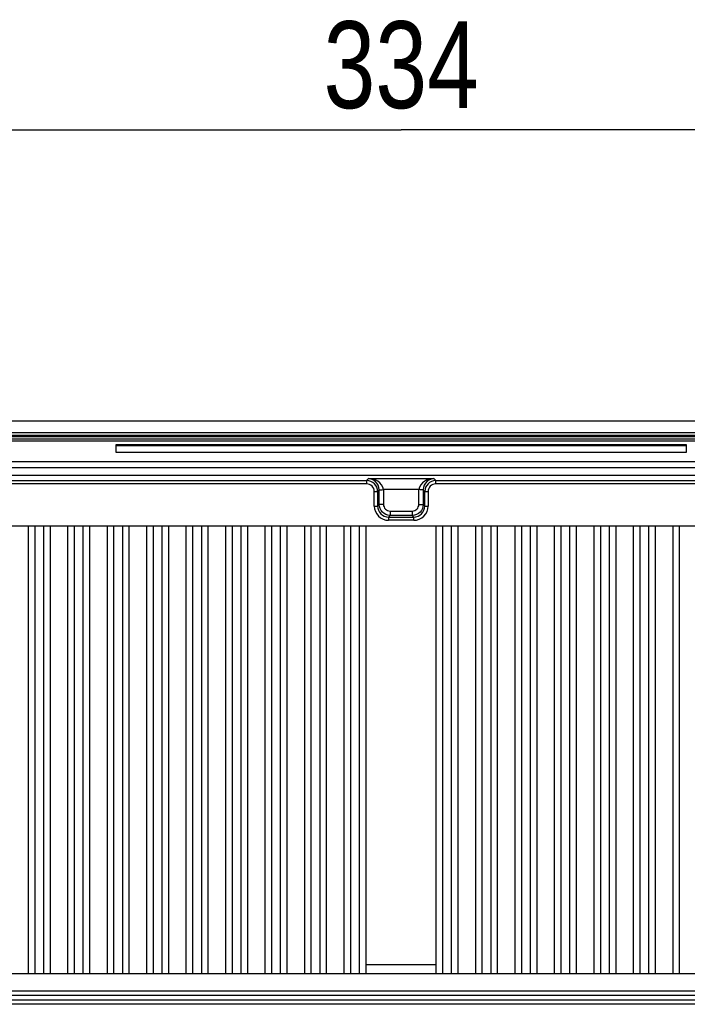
# Model space of a CAD drawing. Header units: inches. Extents: x 0 to 166, y 0 to 117.
# Tile 75 of 80: x 117.74 to 123.73, y 66.69 to 75.54. Entities that reach past the tile are written whole.
import ezdxf

# ---------------------------------------------------------------- set-up
doc = ezdxf.new("R2010")
doc.units = ezdxf.units.IN
doc.header["$LTSCALE"] = 9.105315
doc.header["$MEASUREMENT"] = 0
doc.layers.get('0').update_dxf_attribs({"linetype": 'CONTINUOUS'})
doc.styles.get("Standard").update_dxf_attribs({"font": 'txt', "width": 0.8})
doc.dimstyles.new('DIMSTYLE_1', dxfattribs={"dimtxt": 0.78125, "dimasz": 0.7, "dimexe": 0.18, "dimexo": 0.0625, "dimgap": 0.09, "dimtad": 1, "dimdec": 0, "dimzin": 4, "dimdsep": 46, "dimtxsty": 'STANDARD', "dimblk": '_FILLED', "dimblk1": '_FILLED', "dimblk2": '_FILLED', "dimcen": 0.09, "dimadec": 0, "dimazin": 0, "dimtfac": 1, "dimtdec": 0, "dimtofl": 0, "dimtmove": 0, "dimatfit": 3, "dimldrblk": '_FILLED', "dimfxl": 1, "dimtolj": 1, "dimtzin": 4, "dimarcsym": 0})

# ---------------------------------------------------------------- blocks, each defined once
blk = doc.blocks.new('_FILLED')
at = {"color": 0, "linetype": 'BYBLOCK'}
blk.add_solid([(0, 0), (-1, 0.143), (-1, -0.143)], dxfattribs=at)
blk = doc.blocks.new('*D7')
at = {"color": 7, "linetype": 'CONTINUOUS'}
for p, q in [((114.5893, 73.5853), (114.5893, 74.9282)), ((127.7376, 73.5853), (127.7376, 74.9282)), ((114.5893, 74.5532), (121.1634, 74.5532)), ((127.7376, 74.5532), (121.1634, 74.5532))]:
    blk.add_line(p, q, dxfattribs=at)
at = {"color": 7, "linetype": 'CONTINUOUS', "xscale": 0.7, "yscale": 0.7, "zscale": 0.7, "rotation": 180}
blk.add_blockref('_FILLED', (114.5893, 74.5532), dxfattribs=at)
at = {"color": 7, "linetype": 'CONTINUOUS', "xscale": 0.7, "yscale": 0.7, "zscale": 0.7}
blk.add_blockref('_FILLED', (127.7376, 74.5532), dxfattribs=at)
at = {"color": 7, "linetype": 'CONTINUOUS', "insert": (121.1634, 75.5297), "char_height": 0.78125, "width": 1.875, "attachment_point": 2, "line_spacing_factor": 0.9}
blk.add_mtext('334', dxfattribs=at)

msp = doc.modelspace()

# ---------------------------------------------------------------- linework, layer by layer
at = {"color": 7, "linetype": 'CONTINUOUS'}
for p, q in [((127.3147, 71.9348), (115.0116, 71.9348)), ((114.9677, 71.7978), (127.3584, 71.7978)), ((127.353, 71.7723), (114.9764, 71.7723)), ((126.9059, 71.8064), (115.4204, 71.8064)), ((115.4372, 71.8335), (126.8891, 71.8335)), ((115.1717, 71.7574), (127.1545, 71.7574)), ((126.4154, 71.7543), (115.9109, 71.7543)), ((118.6041, 71.6538), (118.6041, 71.7259)), ((118.6041, 71.7259), (123.7222, 71.7259)), ((118.6041, 71.7161), (123.7222, 71.7161)), ((123.7222, 71.7259), (123.7222, 71.6538)), ((123.7222, 71.6538), (118.6041, 71.6538)), ((126.4244, 71.5146), (115.902, 71.5146)), ((115.9109, 71.5736), (126.4154, 71.5736)), ((126.4151, 71.4484), (115.9112, 71.4484)), ((120.8704, 71.419), (120.8527, 71.4012)), ((120.8704, 71.419), (121.4559, 71.419)), ((121.4736, 71.4012), (121.4559, 71.419)), ((116.3437, 71.4012), (120.8527, 71.4012)), ((120.8527, 71.3717), (116.3437, 71.3717)), ((120.8527, 71.4012), (120.8527, 71.3717)), ((121.4736, 71.3717), (121.4736, 71.4012)), ((121.4736, 71.4012), (125.9826, 71.4012)), ((125.9826, 71.3717), (121.4736, 71.3717)), ((120.9216, 71.1723), (120.9216, 71.3028)), ((120.9216, 71.3028), (120.9511, 71.3028)), ((120.9511, 71.3028), (120.9653, 71.3171)), ((120.9511, 71.3028), (120.9511, 71.1723)), ((120.9653, 71.1865), (120.9653, 71.3171)), ((121.0047, 71.3206), (121.0047, 71.1866)), ((121.3217, 71.3206), (121.0047, 71.3206)), ((121.3217, 71.1866), (121.3217, 71.3206)), ((121.361, 71.3171), (121.361, 71.1865)), ((121.361, 71.3171), (121.3752, 71.3028)), ((121.3752, 71.1723), (121.3752, 71.3028)), ((121.3752, 71.3028), (121.4048, 71.3028)), ((121.4048, 71.3028), (121.4048, 71.1723)), ((120.9216, 71.1723), (120.9511, 71.1723)), ((120.9653, 71.1865), (120.9511, 71.1723)), ((121.0047, 71.1865), (120.9653, 71.1865)), ((121.3217, 71.1865), (121.361, 71.1865)), ((121.3752, 71.1723), (121.361, 71.1865)), ((121.3752, 71.1723), (121.4048, 71.1723)), ((121.0495, 71.0739), (121.0637, 71.0881)), ((121.0495, 71.0739), (121.0495, 71.0444)), ((121.0495, 71.0739), (121.2769, 71.0739)), ((121.0637, 71.1275), (121.0637, 71.0881)), ((121.0637, 71.1275), (121.2627, 71.1275)), ((121.2626, 71.0881), (121.0637, 71.0881)), ((121.2626, 71.1275), (121.2626, 71.0881)), ((121.2626, 71.0881), (121.2769, 71.0739)), ((121.2769, 71.0444), (121.2769, 71.0739)), ((116.301, 70.9946), (126.0254, 70.9946)), ((117.8167, 66.9711), (117.8167, 70.9946)), ((117.8758, 66.9711), (117.8758, 70.9946)), ((117.9545, 66.9711), (117.9545, 70.9946)), ((118.0136, 66.9711), (118.0136, 70.9946)), ((118.171, 66.9711), (118.171, 70.9946)), ((118.2301, 66.9711), (118.2301, 70.9946)), ((118.3088, 66.9711), (118.3088, 70.9946)), ((118.3679, 66.9711), (118.3679, 70.9946)), ((118.5254, 66.9711), (118.5254, 70.9946)), ((118.5844, 66.9711), (118.5844, 70.9946)), ((118.6632, 66.9711), (118.6632, 70.9946)), ((118.7222, 66.9711), (118.7222, 70.9946)), ((118.8797, 66.9711), (118.8797, 70.9946)), ((118.9388, 66.9711), (118.9388, 70.9946)), ((119.0175, 66.9711), (119.0175, 70.9946)), ((119.0766, 66.9711), (119.0766, 70.9946)), ((119.234, 66.9711), (119.234, 70.9946)), ((119.2931, 66.9711), (119.2931, 70.9946)), ((119.3718, 66.9711), (119.3718, 70.9946)), ((119.4309, 66.9711), (119.4309, 70.9946)), ((119.5884, 66.9711), (119.5884, 70.9946)), ((119.6474, 66.9711), (119.6474, 70.9946)), ((119.7262, 66.9711), (119.7262, 70.9946)), ((119.7852, 66.9711), (119.7852, 70.9946)), ((119.9427, 66.9711), (119.9427, 70.9946)), ((120.0017, 66.9711), (120.0017, 70.9946)), ((120.0805, 66.9711), (120.0805, 70.9946)), ((120.1395, 66.9711), (120.1395, 70.9946)), ((120.297, 66.9711), (120.297, 70.9946)), ((120.3561, 66.9711), (120.3561, 70.9946)), ((120.4348, 66.9711), (120.4348, 70.9946)), ((120.4939, 66.9711), (120.4939, 70.9946)), ((120.6514, 66.9711), (120.6514, 70.9946)), ((120.7104, 66.9711), (120.7104, 70.9946)), ((120.7892, 66.9711), (120.7892, 70.9946)), ((120.8482, 66.9711), (120.8482, 70.9946)), ((121.2769, 71.0444), (121.0495, 71.0444)), ((121.4781, 66.9711), (121.4781, 70.9946)), ((121.5372, 66.9711), (121.5372, 70.9946)), ((121.6159, 66.9711), (121.6159, 70.9946)), ((121.675, 66.9711), (121.675, 70.9946)), ((121.8325, 66.9711), (121.8325, 70.9946)), ((121.8915, 66.9711), (121.8915, 70.9946)), ((121.9703, 66.9711), (121.9703, 70.9946)), ((122.0293, 66.9711), (122.0293, 70.9946)), ((122.1868, 66.9711), (122.1868, 70.9946)), ((122.2458, 66.9711), (122.2458, 70.9946)), ((122.3246, 66.9711), (122.3246, 70.9946)), ((122.3836, 66.9711), (122.3836, 70.9946)), ((122.5411, 66.9711), (122.5411, 70.9946)), ((122.6002, 66.9711), (122.6002, 70.9946)), ((122.6789, 66.9711), (122.6789, 70.9946)), ((122.738, 66.9711), (122.738, 70.9946)), ((122.8955, 66.9711), (122.8955, 70.9946)), ((122.9545, 66.9711), (122.9545, 70.9946)), ((123.0332, 66.9711), (123.0332, 70.9946)), ((123.0923, 66.9711), (123.0923, 70.9946)), ((123.2498, 66.9711), (123.2498, 70.9946)), ((123.3088, 66.9711), (123.3088, 70.9946)), ((123.3876, 66.9711), (123.3876, 70.9946)), ((123.4466, 66.9711), (123.4466, 70.9946)), ((123.6041, 66.9711), (123.6041, 70.9946)), ((123.6632, 66.9711), (123.6632, 70.9946)), ((121.4781, 67.0498), (120.8482, 67.0498)), ((116.301, 66.9711), (126.0254, 66.9711)), ((116.416, 66.8144), (125.9104, 66.8144)), ((116.3747, 66.7337), (125.9517, 66.7337)), ((125.9104, 66.775), (116.416, 66.775)), ((125.9517, 66.6944), (116.3747, 66.6944))]:
    msp.add_line(p, q, dxfattribs=at)
for centre, radius, start, end in [((120.8527, 71.3028), 0.0984, 0.00848, 89.99148), ((120.8527, 71.3029), 0.0689, 359.99229, 90.00911), ((121.4736, 71.3028), 0.0984, 90.00853, 179.9914), ((121.4736, 71.3029), 0.0689, 89.99003, 180.01058), ((121.0495, 71.1723), 0.1279, 179.99887, 270.00215), ((121.0494, 71.1722), 0.0983, 179.97524, 270.02476), ((121.0637, 71.1865), 0.059, 179.94519, 270.01143), ((121.2626, 71.1865), 0.059, 270.06225, 0.10931), ((121.2769, 71.1723), 0.1279, 269.99918, 0.00229), ((121.2769, 71.1722), 0.0983, 269.97524, 0.02476)]:
    msp.add_arc(centre, radius, start, end, dxfattribs=at)
for points, knots in [([(120.9653, 71.3171), (120.9653, 71.346), (120.9416, 71.3985), (120.8914, 71.4182), (120.8704, 71.419)], [0, 0, 0, 0, 0.58011, 1, 1, 1, 1]), ([(121.0046, 71.3206), (121.0021, 71.3514), (120.9588, 71.4062), (120.8987, 71.4184), (120.8704, 71.419)], [0, 0, 0, 0, 0.522288, 1, 1, 1, 1]), ([(121.4559, 71.419), (121.4277, 71.4184), (121.3675, 71.4062), (121.3242, 71.3514), (121.3217, 71.3206)], [0, 0, 0, 0, 0.477709, 1, 1, 1, 1]), ([(121.4559, 71.419), (121.435, 71.4182), (121.3847, 71.3985), (121.361, 71.346), (121.361, 71.3171)], [0, 0, 0, 0, 0.419876, 1, 1, 1, 1]), ([(120.9653, 71.3171), (120.9671, 71.3206), (120.9847, 71.3165), (120.9955, 71.3201), (121.0047, 71.3206)], [0, 0, 0, 0, 0.303717, 1, 1, 1, 1]), ([(121.361, 71.3171), (121.3594, 71.3207), (121.3414, 71.3164), (121.3308, 71.3201), (121.3217, 71.3206)], [0, 0, 0, 0, 0.303714, 1, 1, 1, 1])]:
    msp.add_open_spline(points, degree=3, knots=knots, dxfattribs=at)
for points in [[(120.9941, 71.117), (120.9764, 71.1348), (120.9653, 71.1615), (120.9653, 71.1865)], [(121.361, 71.1865), (121.361, 71.1614), (121.35, 71.1348), (121.3323, 71.117)], [(121.0637, 71.0881), (121.0386, 71.0881), (121.0118, 71.0992), (120.9941, 71.117)], [(121.3323, 71.117), (121.3145, 71.0992), (121.2878, 71.0881), (121.2626, 71.0881)]]:
    msp.add_open_spline(points, degree=3, dxfattribs=at)

# ---------------------------------------------------------------- dimensions: what is measured, and where the dimension line sits
dim = msp.add_linear_dim(base=(127.7376, 74.5532), p1=(114.5893, 73.5853), p2=(127.7376, 73.5853), dimstyle='DIMSTYLE_1', dxfattribs=at)
dim.commit()
dim.dimension.update_dxf_attribs({"geometry": '*D7', "text_midpoint": (120.2259, 75.1391), "dimtype": 160})

doc.saveas('drawing.dxf')
